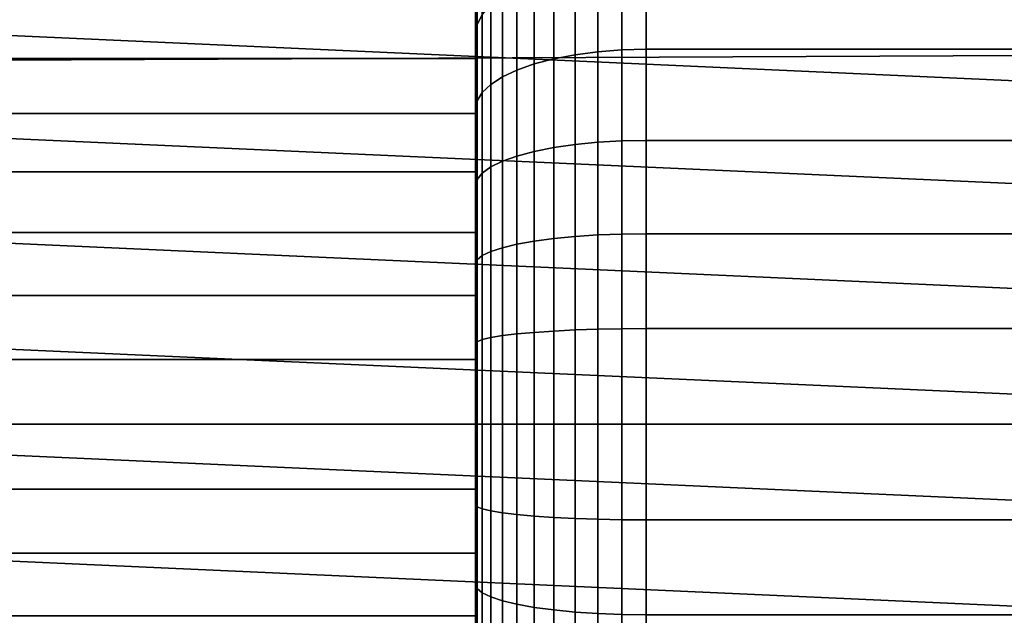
# Model space of a CAD drawing. Header units: metres. Extents: x -22 to 239, y -22 to 22.
# Tile 109 of 256: x 93.38 to 95.68, y -0.45 to 0.95. Entities that reach past the tile are written whole.
import ezdxf

# ---------------------------------------------------------------- set-up
doc = ezdxf.new("R2010")
doc.units = ezdxf.units.M
doc.layers.add('solid_10_151_033_XXX', color=7, linetype='CONTINUOUS')

msp = doc.modelspace()

# ---------------------------------------------------------------- linework, layer by layer
at = {"layer": 'solid_10_151_033_XXX'}
for points in [[(103.190552, 1.791428, 184.952713), (21.473505, 1.06703, 155.279297), (21.493393, 0.532946, 155.314987), (103.164757, 0.897125, 185.02359)], [(97.18502, 0.738484, 150.30394), (91.880898, 0.977465, 148.388336), (91.962189, 1.209842, 148.436478), (97.111893, 0.977465, 150.292267)], [(94.46125, 1.134664, 247.100891), (94.46125, 0.959861, 247.006821), (94.449173, 0.935634, 247.057129), (94.449173, 1.106025, 247.148819)], [(94.46125, 0.959861, 250.993179), (94.46125, 1.134664, 250.899109), (94.449173, 1.106025, 250.851181), (94.449173, 0.935634, 250.942871)], [(94.449173, 1.106025, 247.148819), (94.449173, 0.935634, 247.057129), (94.445175, 1.020416, 247.164581)], [(94.449173, 0.935634, 250.942871), (94.449173, 1.106025, 250.851181), (94.445175, 1.020423, 250.835419), (94.445175, 0.934568, 250.880585)], [(94.788246, 1.082943, 251.248749), (94.788246, 0.877006, 251.336777), (94.845177, 0.878437, 251.340591), (94.845177, 1.08471, 251.252426)], [(94.788246, 0.877006, 246.663223), (94.788246, 1.082943, 246.751251), (94.845177, 1.08471, 246.747574), (94.845177, 0.878437, 246.659409)], [(117.945175, 0.878437, 251.340591), (117.945175, 1.084709, 251.252426), (94.845177, 1.08471, 251.252426), (94.845177, 0.878437, 251.340591)], [(117.945175, 1.084709, 246.747574), (117.945175, 0.878437, 246.659409), (94.845177, 0.878437, 246.659409), (94.845177, 1.08471, 246.747574)], [(94.678902, 1.069005, 246.780182), (94.678902, 0.865719, 246.693298), (94.628777, 0.856093, 246.718948), (94.628777, 1.057118, 246.804871)], [(94.678902, 0.865719, 251.306702), (94.678902, 1.069005, 251.219818), (94.628777, 1.057118, 251.195129), (94.628777, 0.856093, 251.281052)], [(94.73243, 1.077672, 246.762192), (94.73243, 0.872738, 246.674591), (94.678902, 0.865719, 246.693298), (94.678902, 1.069005, 246.780182)], [(94.73243, 0.872738, 251.325409), (94.73243, 1.077672, 251.237808), (94.678902, 1.069005, 251.219818), (94.678902, 0.865719, 251.306702)], [(94.788246, 1.082943, 246.751251), (94.788246, 0.877006, 246.663223), (94.73243, 0.872738, 246.674591), (94.73243, 1.077672, 246.762192)], [(94.788246, 0.877006, 251.336777), (94.788246, 1.082943, 251.248749), (94.73243, 1.077672, 251.237808), (94.73243, 0.872738, 251.325409)], [(94.583061, 1.042254, 246.835739), (94.583061, 0.844055, 246.751022), (94.542686, 0.829852, 246.788864), (94.542686, 1.024716, 246.872162)], [(94.583061, 0.844055, 251.248978), (94.583061, 1.042254, 251.164261), (94.542686, 1.024716, 251.127838), (94.542686, 0.829852, 251.211136)], [(94.628777, 1.057118, 246.804871), (94.628777, 0.856093, 246.718948), (94.583061, 0.844055, 246.751022), (94.583061, 1.042254, 246.835739)], [(94.628777, 0.856093, 251.281052), (94.628777, 1.057118, 251.195129), (94.583061, 1.042254, 251.164261), (94.583061, 0.844055, 251.248978)], [(94.445175, 1.020423, 250.835419), (94.445175, 0.977057, 250.138138), (94.445175, 0.856895, 250.231155), (94.445175, 0.934568, 250.880585)], [(94.445175, 1.020416, 247.164581), (94.445175, 0.93456, 247.119415), (94.445175, 0.856895, 247.768845), (94.445175, 0.977057, 247.861862)], [(94.449173, 0.935634, 247.057129), (94.445175, 0.93456, 247.119415), (94.445175, 1.020416, 247.164581)], [(94.542686, 1.024716, 246.872162), (94.542686, 0.829852, 246.788864), (94.508492, 0.813773, 246.831711), (94.508492, 1.004861, 246.913391)], [(94.542686, 0.829852, 251.211136), (94.542686, 1.024716, 251.127838), (94.508492, 1.004861, 251.086609), (94.508492, 0.813773, 251.168289)], [(94.508492, 1.004861, 246.913391), (94.508492, 0.813773, 246.831711), (94.481155, 0.796146, 246.878677), (94.481155, 0.983095, 246.958588)], [(94.508492, 0.813773, 251.168289), (94.508492, 1.004861, 251.086609), (94.481155, 0.983095, 251.041412), (94.481155, 0.796146, 251.121323)], [(20.482092, 0.856679, 247.768707), (20.476709, 0.976937, 247.861755), (94.445175, 0.977057, 247.861862), (94.445175, 0.856895, 247.768845)], [(20.482092, 0.856671, 250.231308), (94.445175, 0.856895, 250.231155), (94.445175, 0.977057, 250.138138), (20.476709, 0.976929, 250.138245)], [(97.237495, 0.495008, 150.312103), (91.817368, 0.738483, 148.350281), (91.880898, 0.977465, 148.388336), (97.18502, 0.738484, 150.30394)], [(94.481155, 0.983095, 246.958588), (94.481155, 0.796146, 246.878677), (94.46125, 0.777331, 246.928818), (94.46125, 0.959861, 247.006821)], [(94.481155, 0.796146, 251.121323), (94.481155, 0.983095, 251.041412), (94.46125, 0.959861, 250.993179), (94.46125, 0.777331, 251.071182)], [(94.46125, 0.959861, 247.006821), (94.46125, 0.777331, 246.928818), (94.449173, 0.757711, 246.981094), (94.449173, 0.935634, 247.057129)], [(94.46125, 0.777331, 251.071182), (94.46125, 0.959861, 250.993179), (94.449173, 0.935634, 250.942871), (94.449173, 0.757711, 251.018906)], [(94.449173, 0.935634, 247.057129), (94.445175, 0.846694, 247.078247), (94.445175, 0.93456, 247.119415)], [(94.449173, 0.935634, 247.057129), (94.449173, 0.757711, 246.981094), (94.445175, 0.846694, 247.078247)], [(94.449173, 0.935634, 250.942871), (94.445175, 0.934568, 250.880585), (94.445175, 0.846703, 250.921738)], [(94.449173, 0.757711, 251.018906), (94.449173, 0.935634, 250.942871), (94.445175, 0.846703, 250.921738), (94.445175, 0.756948, 250.958832)], [(94.445175, 0.934568, 250.880585), (94.445175, 0.856895, 250.231155), (94.445175, 0.727961, 250.311508), (94.445175, 0.846703, 250.921738)], [(94.445175, 0.93456, 247.119415), (94.445175, 0.846694, 247.078247), (94.445175, 0.856895, 247.768845)], [(103.156143, 0, 185.047256), (103.164757, 0.897125, 185.02359), (21.493393, 0.532946, 155.314987), (21.5, 0, 155.326843)], [(94.788246, 0.877006, 246.663223), (94.788246, 0.664009, 246.594025), (94.73243, 0.660777, 246.605728), (94.73243, 0.872738, 246.674591)], [(94.788246, 0.664009, 251.405975), (94.788246, 0.877006, 251.336777), (94.73243, 0.872738, 251.325409), (94.73243, 0.660777, 251.394272)], [(94.788246, 0.877006, 251.336777), (94.788246, 0.664009, 251.405975), (94.845177, 0.665092, 251.409912), (94.845177, 0.878437, 251.340591)], [(94.788246, 0.664009, 246.594025), (94.788246, 0.877006, 246.663223), (94.845177, 0.878437, 246.659409), (94.845177, 0.665092, 246.590088)], [(117.945175, 0.665092, 251.409912), (117.945175, 0.878437, 251.340591), (94.845177, 0.878437, 251.340591), (94.845177, 0.665092, 251.409912)], [(117.945175, 0.878437, 246.659409), (117.945175, 0.665092, 246.590088), (94.845177, 0.665092, 246.590088), (94.845177, 0.878437, 246.659409)], [(20.487083, 0.727609, 247.688293), (20.482092, 0.856679, 247.768707), (94.445175, 0.856895, 247.768845), (94.445175, 0.727961, 247.688492)], [(20.487083, 0.7276, 250.311722), (94.445175, 0.727961, 250.311508), (94.445175, 0.856895, 250.231155), (20.482092, 0.856671, 250.231308)], [(94.445175, 0.846694, 247.078247), (94.445175, 0.756938, 247.041168), (94.445175, 0.727961, 247.688492), (94.445175, 0.856895, 247.768845)], [(94.628777, 0.856093, 246.718948), (94.628777, 0.648174, 246.651398), (94.583061, 0.63906, 246.684418), (94.583061, 0.844055, 246.751022)], [(94.628777, 0.648175, 251.348602), (94.628777, 0.856093, 251.281052), (94.583061, 0.844055, 251.248978), (94.583061, 0.63906, 251.315582)], [(94.678902, 0.865719, 246.693298), (94.678902, 0.655463, 246.624985), (94.628777, 0.648174, 246.651398), (94.628777, 0.856093, 246.718948)], [(94.678902, 0.655463, 251.375015), (94.678902, 0.865719, 251.306702), (94.628777, 0.856093, 251.281052), (94.628777, 0.648175, 251.348602)], [(94.73243, 0.872738, 246.674591), (94.73243, 0.660777, 246.605728), (94.678902, 0.655463, 246.624985), (94.678902, 0.865719, 246.693298)], [(94.73243, 0.660777, 251.394272), (94.73243, 0.872738, 251.325409), (94.678902, 0.865719, 251.306702), (94.678902, 0.655463, 251.375015)], [(94.445175, 0.756948, 250.958832), (94.445175, 0.846703, 250.921738), (94.445175, 0.727961, 250.311508)], [(94.449173, 0.757711, 246.981094), (94.445175, 0.756938, 247.041168), (94.445175, 0.846694, 247.078247)], [(94.583061, 0.844055, 246.751022), (94.583061, 0.63906, 246.684418), (94.542686, 0.628307, 246.723389), (94.542686, 0.829852, 246.788864)], [(94.583061, 0.63906, 251.315582), (94.583061, 0.844055, 251.248978), (94.542686, 0.829852, 251.211136), (94.542686, 0.628307, 251.276611)], [(94.508492, 0.813773, 246.831711), (94.508492, 0.616133, 246.767487), (94.481155, 0.602787, 246.815857), (94.481155, 0.796146, 246.878677)], [(94.508492, 0.616133, 251.232513), (94.508492, 0.813773, 251.168289), (94.481155, 0.796146, 251.121323), (94.481155, 0.602787, 251.184143)], [(94.542686, 0.829852, 246.788864), (94.542686, 0.628307, 246.723389), (94.508492, 0.616133, 246.767487), (94.508492, 0.813773, 246.831711)], [(94.542686, 0.628307, 251.276611), (94.542686, 0.829852, 251.211136), (94.508492, 0.813773, 251.168289), (94.508492, 0.616133, 251.232513)], [(94.481155, 0.796146, 246.878677), (94.481155, 0.602787, 246.815857), (94.46125, 0.588541, 246.867462), (94.46125, 0.777331, 246.928818)], [(94.481155, 0.602787, 251.184143), (94.481155, 0.796146, 251.121323), (94.46125, 0.777331, 251.071182), (94.46125, 0.588541, 251.132538)], [(94.46125, 0.777331, 246.928818), (94.46125, 0.588541, 246.867462), (94.449173, 0.573686, 246.921295), (94.449173, 0.757711, 246.981094)], [(94.46125, 0.588541, 251.132538), (94.46125, 0.777331, 251.071182), (94.449173, 0.757711, 251.018906), (94.449173, 0.573686, 251.078705)], [(97.269127, 0.248118, 150.31694), (91.771919, 0.495008, 148.3228), (91.817368, 0.738483, 148.350281), (97.237495, 0.495008, 150.312103)], [(94.449173, 0.757711, 246.981094), (94.445175, 0.665531, 247.008255), (94.445175, 0.756938, 247.041168)], [(94.449173, 0.757711, 246.981094), (94.449173, 0.573686, 246.921295), (94.445175, 0.665531, 247.008255)], [(94.449173, 0.757711, 251.018906), (94.445175, 0.756948, 250.958832), (94.445175, 0.665542, 250.991745)], [(94.449173, 0.573686, 251.078705), (94.449173, 0.757711, 251.018906), (94.445175, 0.665542, 250.991745), (94.445175, 0.572688, 251.020401)], [(94.445175, 0.756948, 250.958832), (94.445175, 0.727961, 250.311508), (94.445175, 0.59153, 250.378433), (94.445175, 0.665542, 250.991745)], [(94.445175, 0.756938, 247.041168), (94.445175, 0.665531, 247.008255), (94.445175, 0.59153, 247.621567), (94.445175, 0.727961, 247.688492)], [(20.491476, 0.591096, 247.621384), (20.487083, 0.727609, 247.688293), (94.445175, 0.727961, 247.688492), (94.445175, 0.59153, 247.621567)], [(20.491476, 0.59109, 250.378632), (94.445175, 0.59153, 250.378433), (94.445175, 0.727961, 250.311508), (20.487083, 0.7276, 250.311722)], [(94.445175, 0.665542, 250.991745), (94.445175, 0.59153, 250.378433), (94.445175, 0.449039, 250.431213), (94.445175, 0.572688, 251.020401)], [(94.445175, 0.665531, 247.008255), (94.445175, 0.572675, 246.979599), (94.445175, 0.59153, 247.621567)], [(94.449173, 0.573686, 246.921295), (94.445175, 0.572675, 246.979599), (94.445175, 0.665531, 247.008255)], [(94.628777, 0.435038, 251.397247), (94.628777, 0.648175, 251.348602), (94.583061, 0.63906, 251.315582), (94.583061, 0.42892, 251.363541)], [(94.628777, 0.648174, 246.651398), (94.628777, 0.435038, 246.602753), (94.583061, 0.42892, 246.636459), (94.583061, 0.63906, 246.684418)], [(94.678902, 0.655463, 246.624985), (94.678902, 0.439929, 246.57579), (94.628777, 0.435038, 246.602753), (94.628777, 0.648174, 246.651398)], [(94.678902, 0.439929, 251.42421), (94.678902, 0.655463, 251.375015), (94.628777, 0.648175, 251.348602), (94.628777, 0.435038, 251.397247)], [(94.73243, 0.660777, 246.605728), (94.73243, 0.443496, 246.556137), (94.678902, 0.439929, 246.57579), (94.678902, 0.655463, 246.624985)], [(94.73243, 0.443496, 251.443863), (94.73243, 0.660777, 251.394272), (94.678902, 0.655463, 251.375015), (94.678902, 0.439929, 251.42421)], [(94.788246, 0.664009, 246.594025), (94.788246, 0.445665, 246.544189), (94.73243, 0.443496, 246.556137), (94.73243, 0.660777, 246.605728)], [(94.788246, 0.445665, 251.455811), (94.788246, 0.664009, 251.405975), (94.73243, 0.660777, 251.394272), (94.73243, 0.443496, 251.443863)], [(94.788246, 0.664009, 251.405975), (94.788246, 0.445665, 251.455811), (94.845177, 0.446392, 251.459824), (94.845177, 0.665092, 251.409912)], [(94.788246, 0.445665, 246.544189), (94.788246, 0.664009, 246.594025), (94.845177, 0.665092, 246.590088), (94.845177, 0.446392, 246.540176)], [(117.945175, 0.446392, 251.459824), (117.945175, 0.665092, 251.409912), (94.845177, 0.665092, 251.409912), (94.845177, 0.446392, 251.459824)], [(117.945175, 0.665092, 246.590088), (117.945175, 0.446392, 246.540176), (94.845177, 0.446392, 246.540176), (94.845177, 0.665092, 246.590088)], [(94.542686, 0.628307, 246.723389), (94.542686, 0.421703, 246.676224), (94.508492, 0.413532, 246.721252), (94.508492, 0.616133, 246.767487)], [(94.542686, 0.421703, 251.323776), (94.542686, 0.628307, 251.276611), (94.508492, 0.616133, 251.232513), (94.508492, 0.413532, 251.278748)], [(94.583061, 0.63906, 246.684418), (94.583061, 0.42892, 246.636459), (94.542686, 0.421703, 246.676224), (94.542686, 0.628307, 246.723389)], [(94.583061, 0.42892, 251.363541), (94.583061, 0.63906, 251.315582), (94.542686, 0.628307, 251.276611), (94.542686, 0.421703, 251.323776)], [(94.481155, 0.602787, 246.815857), (94.481155, 0.404575, 246.770615), (94.46125, 0.395013, 246.823303), (94.46125, 0.588541, 246.867462)], [(94.481155, 0.404575, 251.229385), (94.481155, 0.602787, 251.184143), (94.46125, 0.588541, 251.132538), (94.46125, 0.395013, 251.176697)], [(94.508492, 0.616133, 246.767487), (94.508492, 0.413532, 246.721252), (94.481155, 0.404575, 246.770615), (94.481155, 0.602787, 246.815857)], [(94.508492, 0.413532, 251.278748), (94.508492, 0.616133, 251.232513), (94.481155, 0.602787, 251.184143), (94.481155, 0.404575, 251.229385)], [(20.495089, 0.448686, 247.56868), (20.491476, 0.591096, 247.621384), (94.445175, 0.59153, 247.621567), (94.445175, 0.449039, 247.568787)], [(20.495089, 0.448674, 250.43132), (94.445175, 0.449039, 250.431213), (94.445175, 0.59153, 250.378433), (20.491476, 0.59109, 250.378632)], [(94.445175, 0.572675, 246.979599), (94.445175, 0.478591, 246.955261), (94.445175, 0.449039, 247.568787), (94.445175, 0.59153, 247.621567)], [(94.46125, 0.588541, 246.867462), (94.46125, 0.395013, 246.823303), (94.449173, 0.385043, 246.878235), (94.449173, 0.573686, 246.921295)], [(94.46125, 0.395013, 251.176697), (94.46125, 0.588541, 251.132538), (94.449173, 0.573686, 251.078705), (94.449173, 0.385043, 251.121765)], [(94.449173, 0.573686, 246.921295), (94.445175, 0.478591, 246.955261), (94.445175, 0.572675, 246.979599)], [(94.449173, 0.573686, 246.921295), (94.449173, 0.385043, 246.878235), (94.445175, 0.478591, 246.955261)], [(94.449173, 0.573686, 251.078705), (94.445175, 0.572688, 251.020401), (94.445175, 0.478604, 251.044739)], [(94.449173, 0.385043, 251.121765), (94.449173, 0.573686, 251.078705), (94.445175, 0.478604, 251.044739), (94.445175, 0.383654, 251.064651)], [(94.445175, 0.478604, 251.044739), (94.445175, 0.572688, 251.020401), (94.445175, 0.449039, 250.431213)], [(91.771919, 0.495008, 148.3228), (97.269127, 0.248118, 150.31694), (97.279671, 0, 150.318542), (91.744583, 0.248118, 148.306168)], [(94.445175, 0.478604, 251.044739), (94.445175, 0.449039, 250.431213), (94.445175, 0.301956, 250.469299), (94.445175, 0.383654, 251.064651)], [(94.445175, 0.478591, 246.955261), (94.445175, 0.38364, 246.935349), (94.445175, 0.301956, 247.530701), (94.445175, 0.449039, 247.568787)], [(94.449173, 0.385043, 246.878235), (94.445175, 0.38364, 246.935349), (94.445175, 0.478591, 246.955261)], [(20.497782, 0.301625, 247.53064), (20.495089, 0.448686, 247.56868), (94.445175, 0.449039, 247.568787), (94.445175, 0.301956, 247.530701)], [(20.497782, 0.301617, 250.46936), (94.445175, 0.301956, 250.469299), (94.445175, 0.449039, 250.431213), (20.495089, 0.448674, 250.43132)], [(94.678902, 0.439929, 246.57579), (94.678902, 0.220854, 246.546112), (94.628777, 0.218398, 246.573395), (94.628777, 0.435038, 246.602753)], [(94.678902, 0.220854, 251.453888), (94.678902, 0.439929, 251.42421), (94.628777, 0.435038, 251.397247), (94.628777, 0.218398, 251.426605)], [(94.73243, 0.443496, 246.556137), (94.73243, 0.222644, 246.526215), (94.678902, 0.220854, 246.546112), (94.678902, 0.439929, 246.57579)], [(94.73243, 0.222644, 251.473785), (94.73243, 0.443496, 251.443863), (94.678902, 0.439929, 251.42421), (94.678902, 0.220854, 251.453888)], [(94.788246, 0.445665, 246.544189), (94.788246, 0.223733, 246.514114), (94.73243, 0.222644, 246.526215), (94.73243, 0.443496, 246.556137)], [(94.788246, 0.223733, 251.485886), (94.788246, 0.445665, 251.455811), (94.73243, 0.443496, 251.443863), (94.73243, 0.222644, 251.473785)], [(94.788246, 0.445665, 251.455811), (94.788246, 0.223733, 251.485886), (94.845177, 0.224098, 251.489929), (94.845177, 0.446392, 251.459824)], [(94.788246, 0.223733, 246.514114), (94.788246, 0.445665, 246.544189), (94.845177, 0.446392, 246.540176), (94.845177, 0.224098, 246.510071)], [(117.945175, 0.224098, 251.489929), (117.945175, 0.446392, 251.459824), (94.845177, 0.446392, 251.459824), (94.845177, 0.224098, 251.489929)], [(117.945175, 0.446392, 246.540176), (117.945175, 0.224098, 246.510071), (94.845177, 0.224098, 246.510071), (94.845177, 0.446392, 246.540176)], [(94.542686, 0.421703, 246.676224), (94.542686, 0.211704, 246.647781), (94.508492, 0.207602, 246.693359), (94.508492, 0.413532, 246.721252)], [(94.542686, 0.211704, 251.352219), (94.542686, 0.421703, 251.323776), (94.508492, 0.413532, 251.278748), (94.508492, 0.207602, 251.306641)], [(94.583061, 0.42892, 246.636459), (94.583061, 0.215327, 246.607513), (94.542686, 0.211704, 246.647781), (94.542686, 0.421703, 246.676224)], [(94.583061, 0.215327, 251.392487), (94.583061, 0.42892, 251.363541), (94.542686, 0.421703, 251.323776), (94.542686, 0.211704, 251.352219)], [(94.628777, 0.435038, 246.602753), (94.628777, 0.218398, 246.573395), (94.583061, 0.215327, 246.607513), (94.583061, 0.42892, 246.636459)], [(94.628777, 0.218398, 251.426605), (94.628777, 0.435038, 251.397247), (94.583061, 0.42892, 251.363541), (94.583061, 0.215327, 251.392487)], [(94.46125, 0.395013, 246.823303), (94.46125, 0.198305, 246.796646), (94.449173, 0.1933, 246.852264), (94.449173, 0.385043, 246.878235)], [(94.46125, 0.198305, 251.203354), (94.46125, 0.395013, 251.176697), (94.449173, 0.385043, 251.121765), (94.449173, 0.1933, 251.147736)], [(94.481155, 0.404575, 246.770615), (94.481155, 0.203105, 246.743317), (94.46125, 0.198305, 246.796646), (94.46125, 0.395013, 246.823303)], [(94.481155, 0.203105, 251.256683), (94.481155, 0.404575, 251.229385), (94.46125, 0.395013, 251.176697), (94.46125, 0.198305, 251.203354)], [(94.508492, 0.413532, 246.721252), (94.508492, 0.207602, 246.693359), (94.481155, 0.203105, 246.743317), (94.481155, 0.404575, 246.770615)], [(94.508492, 0.207602, 251.306641), (94.508492, 0.413532, 251.278748), (94.481155, 0.404575, 251.229385), (94.481155, 0.203105, 251.256683)], [(94.449173, 0.385043, 246.878235), (94.445175, 0.288022, 246.919846), (94.445175, 0.38364, 246.935349)], [(94.449173, 0.385043, 246.878235), (94.449173, 0.1933, 246.852264), (94.445175, 0.288022, 246.919846)], [(94.449173, 0.385043, 251.121765), (94.445175, 0.383654, 251.064651), (94.445175, 0.288035, 251.080154)], [(94.449173, 0.1933, 251.147736), (94.449173, 0.385043, 251.121765), (94.445175, 0.288035, 251.080154), (94.445175, 0.192019, 251.091202)], [(94.445175, 0.383654, 251.064651), (94.445175, 0.301956, 250.469299), (94.445175, 0.151745, 250.49231), (94.445175, 0.288035, 251.080154)], [(94.445175, 0.38364, 246.935349), (94.445175, 0.288022, 246.919846), (94.445175, 0.301956, 247.530701)], [(20.499439, 0.151546, 247.507675), (20.497782, 0.301625, 247.53064), (94.445175, 0.301956, 247.530701), (94.445175, 0.151745, 247.50769)], [(20.499439, 0.151539, 250.492325), (94.445175, 0.151745, 250.49231), (94.445175, 0.301956, 250.469299), (20.497782, 0.301617, 250.46936)], [(94.445175, 0.288022, 246.919846), (94.445175, 0.192009, 246.908798), (94.445175, 0.151745, 247.50769), (94.445175, 0.301956, 247.530701)], [(94.445175, 0.192019, 251.091202), (94.445175, 0.288035, 251.080154), (94.445175, 0.151745, 250.49231)], [(94.449173, 0.1933, 246.852264), (94.445175, 0.192009, 246.908798), (94.445175, 0.288022, 246.919846)], [(91.744583, 0.248118, 148.306168), (97.279671, 0, 150.318542), (97.269127, -0.248118, 150.31694), (91.735481, 0, 148.300613)], [(94.481155, 0.203105, 251.256683), (94.481155, 0, 251.265808), (94.508492, 0, 251.315964), (94.508492, 0.207602, 251.306641)], [(94.508492, 0.207602, 246.693359), (94.508492, 0, 246.684036), (94.481155, 0, 246.734192), (94.481155, 0.203105, 246.743317)], [(94.508492, 0.207602, 251.306641), (94.508492, 0, 251.315964), (94.542686, 0, 251.361725), (94.542686, 0.211704, 251.352219)], [(94.542686, 0.211704, 246.647781), (94.542686, 0, 246.638275), (94.508492, 0, 246.684036), (94.508492, 0.207602, 246.693359)], [(94.542686, 0.211704, 251.352219), (94.542686, 0, 251.361725), (94.583061, 0, 251.402145), (94.583061, 0.215327, 251.392487)], [(94.583061, 0.215327, 246.607513), (94.583061, 0, 246.597855), (94.542686, 0, 246.638275), (94.542686, 0.211704, 246.647781)], [(94.583061, 0.215327, 251.392487), (94.583061, 0, 251.402145), (94.628777, 0, 251.436401), (94.628777, 0.218398, 251.426605)], [(94.628777, 0.218398, 246.573395), (94.628777, 0, 246.563599), (94.583061, 0, 246.597855), (94.583061, 0.215327, 246.607513)], [(94.628777, 0.218398, 251.426605), (94.628777, 0, 251.436401), (94.678902, 0, 251.463806), (94.678902, 0.220854, 251.453888)], [(94.678902, 0.220854, 246.546112), (94.678902, 0, 246.536194), (94.628777, 0, 246.563599), (94.628777, 0.218398, 246.573395)], [(94.678902, 0.220854, 251.453888), (94.678902, 0, 251.463806), (94.73243, 0, 251.48378), (94.73243, 0.222644, 251.473785)], [(94.73243, 0.222644, 246.526215), (94.73243, 0, 246.51622), (94.678902, 0, 246.536194), (94.678902, 0.220854, 246.546112)], [(94.73243, 0.222644, 251.473785), (94.73243, 0, 251.48378), (94.788246, 0, 251.495926), (94.788246, 0.223733, 251.485886)], [(94.788246, 0.223733, 246.514114), (94.788246, 0, 246.504074), (94.73243, 0, 246.51622), (94.73243, 0.222644, 246.526215)], [(94.788246, 0.223733, 251.485886), (94.788246, 0, 251.495926), (94.845177, 0, 251.5), (94.845177, 0.224098, 251.489929)], [(94.788246, 0, 246.504074), (94.788246, 0.223733, 246.514114), (94.845177, 0.224098, 246.510071), (94.845177, 0, 246.5)], [(94.845177, 0.224098, 251.489929), (94.845177, 0, 251.5), (117.945175, 0, 251.5), (117.945175, 0.224098, 251.489929)], [(117.945175, 0.224098, 246.510071), (117.945175, 0, 246.5), (94.845177, 0, 246.5), (94.845177, 0.224098, 246.510071)], [(94.449173, 0, 251.156418), (94.449173, 0.1933, 251.147736), (94.445175, 0.095986, 251.097809), (94.445175, 0, 251.100006)], [(94.449173, 0.1933, 246.852264), (94.445175, 0.095979, 246.902191), (94.445175, 0.192009, 246.908798)], [(94.449173, 0.1933, 246.852264), (94.449173, 0, 246.843582), (94.445175, 0.095979, 246.902191)], [(94.449173, 0.1933, 251.147736), (94.445175, 0.192019, 251.091202), (94.445175, 0.095986, 251.097809)], [(94.445175, 0.192019, 251.091202), (94.445175, 0.151745, 250.49231), (94.445175, 0, 250.5), (94.445175, 0.095986, 251.097809)], [(94.445175, 0.192009, 246.908798), (94.445175, 0.095979, 246.902191), (94.445175, 0.151745, 247.50769)], [(94.449173, 0.1933, 251.147736), (94.449173, 0, 251.156418), (94.46125, 0, 251.21225), (94.46125, 0.198305, 251.203354)], [(94.46125, 0.198305, 246.796646), (94.46125, 0, 246.78775), (94.449173, 0, 246.843582), (94.449173, 0.1933, 246.852264)], [(94.46125, 0.198305, 251.203354), (94.46125, 0, 251.21225), (94.481155, 0, 251.265808), (94.481155, 0.203105, 251.256683)], [(94.481155, 0.203105, 246.743317), (94.481155, 0, 246.734192), (94.46125, 0, 246.78775), (94.46125, 0.198305, 246.796646)], [(20.499439, 0.151539, 250.492325), (20.5, 0, 250.5), (94.445175, 0, 250.5), (94.445175, 0.151745, 250.49231)], [(94.445175, 0.151745, 247.50769), (94.445175, 0, 247.5), (20.5, 0, 247.5), (20.499439, 0.151546, 247.507675)], [(94.445175, 0.095979, 246.902191), (94.445175, 0, 246.899994), (94.445175, 0, 247.5), (94.445175, 0.151745, 247.50769)], [(94.445175, 0.095986, 251.097809), (94.445175, 0, 250.5), (94.445175, 0, 251.100006)], [(94.449173, 0, 246.843582), (94.445175, 0, 246.899994), (94.445175, 0.095979, 246.902191)], [(20.499439, -0.151539, 247.507675), (20.5, 0, 247.5), (94.445175, 0, 247.5), (94.445175, -0.151745, 247.50769)], [(103.164757, -0.897125, 185.02359), (103.156143, 0, 185.047256), (21.5, 0, 155.326843), (21.493393, -0.532945, 155.314987)], [(94.445175, -0.095979, 251.097809), (94.445175, 0, 251.100006), (94.445175, 0, 250.5), (94.445175, -0.151745, 250.49231)], [(94.445175, -0.192019, 246.908798), (94.445175, -0.151745, 247.50769), (94.445175, 0, 247.5), (94.445175, -0.095986, 246.902191)], [(94.445175, 0, 246.899994), (94.445175, -0.095986, 246.902191), (94.445175, 0, 247.5)], [(94.449173, 0, 251.156418), (94.445175, 0, 251.100006), (94.445175, -0.095979, 251.097809)], [(94.449173, -0.1933, 251.147736), (94.449173, 0, 251.156418), (94.445175, -0.095979, 251.097809)], [(94.449173, 0, 246.843582), (94.449173, -0.1933, 246.852264), (94.445175, -0.095986, 246.902191), (94.445175, 0, 246.899994)], [(94.46125, -0.198305, 251.203354), (94.46125, 0, 251.21225), (94.449173, 0, 251.156418), (94.449173, -0.1933, 251.147736)], [(94.481155, -0.203105, 251.256683), (94.481155, 0, 251.265808), (94.46125, 0, 251.21225), (94.46125, -0.198305, 251.203354)], [(94.508492, -0.207602, 251.306641), (94.508492, 0, 251.315964), (94.481155, 0, 251.265808), (94.481155, -0.203105, 251.256683)], [(94.542686, -0.211704, 251.352219), (94.542686, 0, 251.361725), (94.508492, 0, 251.315964), (94.508492, -0.207602, 251.306641)], [(94.583061, -0.215327, 251.392487), (94.583061, 0, 251.402145), (94.542686, 0, 251.361725), (94.542686, -0.211704, 251.352219)], [(94.628777, -0.218398, 251.426605), (94.628777, 0, 251.436401), (94.583061, 0, 251.402145), (94.583061, -0.215327, 251.392487)], [(94.678902, -0.220854, 251.453888), (94.678902, 0, 251.463806), (94.628777, 0, 251.436401), (94.628777, -0.218398, 251.426605)], [(94.73243, -0.222644, 251.473785), (94.73243, 0, 251.48378), (94.678902, 0, 251.463806), (94.678902, -0.220854, 251.453888)], [(94.788246, -0.223733, 251.485886), (94.788246, 0, 251.495926), (94.73243, 0, 251.48378), (94.73243, -0.222644, 251.473785)], [(94.788246, 0, 251.495926), (94.788246, -0.223733, 251.485886), (94.845177, -0.224098, 251.489929), (94.845177, 0, 251.5)], [(94.788246, -0.223733, 246.514114), (94.788246, 0, 246.504074), (94.845177, 0, 246.5), (94.845177, -0.224098, 246.510071)], [(117.945175, -0.224098, 251.489929), (117.945175, 0, 251.5), (94.845177, 0, 251.5), (94.845177, -0.224098, 251.489929)], [(94.845177, -0.224098, 246.510071), (94.845177, 0, 246.5), (117.945175, 0, 246.5), (117.945175, -0.224098, 246.510071)], [(20.5, 0, 250.5), (20.499439, -0.151539, 250.492325), (94.445175, -0.151745, 250.49231), (94.445175, 0, 250.5)], [(91.735481, 0, 148.300613), (97.269127, -0.248118, 150.31694), (97.237495, -0.495008, 150.312103), (91.744583, -0.248118, 148.306168)], [(94.46125, 0, 246.78775), (94.46125, -0.198305, 246.796646), (94.449173, -0.1933, 246.852264), (94.449173, 0, 246.843582)], [(94.481155, 0, 246.734192), (94.481155, -0.203105, 246.743317), (94.46125, -0.198305, 246.796646), (94.46125, 0, 246.78775)], [(94.508492, 0, 246.684036), (94.508492, -0.207602, 246.693359), (94.481155, -0.203105, 246.743317), (94.481155, 0, 246.734192)], [(94.542686, 0, 246.638275), (94.542686, -0.211704, 246.647781), (94.508492, -0.207602, 246.693359), (94.508492, 0, 246.684036)], [(94.583061, 0, 246.597855), (94.583061, -0.215327, 246.607513), (94.542686, -0.211704, 246.647781), (94.542686, 0, 246.638275)], [(94.628777, 0, 246.563599), (94.628777, -0.218398, 246.573395), (94.583061, -0.215327, 246.607513), (94.583061, 0, 246.597855)], [(94.678902, 0, 246.536194), (94.678902, -0.220854, 246.546112), (94.628777, -0.218398, 246.573395), (94.628777, 0, 246.563599)], [(94.73243, 0, 246.51622), (94.73243, -0.222644, 246.526215), (94.678902, -0.220854, 246.546112), (94.678902, 0, 246.536194)], [(94.788246, 0, 246.504074), (94.788246, -0.223733, 246.514114), (94.73243, -0.222644, 246.526215), (94.73243, 0, 246.51622)], [(94.445175, -0.192009, 251.091202), (94.445175, -0.095979, 251.097809), (94.445175, -0.151745, 250.49231)], [(94.449173, -0.1933, 251.147736), (94.445175, -0.095979, 251.097809), (94.445175, -0.192009, 251.091202)], [(94.449173, -0.1933, 246.852264), (94.445175, -0.192019, 246.908798), (94.445175, -0.095986, 246.902191)], [(20.499439, -0.151539, 250.492325), (20.497782, -0.301614, 250.46936), (94.445175, -0.301956, 250.469299), (94.445175, -0.151745, 250.49231)], [(20.499439, -0.151539, 247.507675), (94.445175, -0.151745, 247.50769), (94.445175, -0.301956, 247.530701), (20.497782, -0.301619, 247.53064)], [(94.445175, -0.288022, 251.080154), (94.445175, -0.192009, 251.091202), (94.445175, -0.151745, 250.49231), (94.445175, -0.301956, 250.469299)], [(94.445175, -0.383654, 246.935349), (94.445175, -0.301956, 247.530701), (94.445175, -0.151745, 247.50769), (94.445175, -0.288035, 246.919846)], [(94.445175, -0.192019, 246.908798), (94.445175, -0.288035, 246.919846), (94.445175, -0.151745, 247.50769)], [(94.449173, -0.1933, 251.147736), (94.445175, -0.192009, 251.091202), (94.445175, -0.288022, 251.080154)], [(94.449173, -0.1933, 246.852264), (94.449173, -0.385043, 246.878235), (94.445175, -0.288035, 246.919846), (94.445175, -0.192019, 246.908798)], [(94.449173, -0.385043, 251.121765), (94.449173, -0.1933, 251.147736), (94.445175, -0.288022, 251.080154)], [(94.46125, -0.395013, 251.176697), (94.46125, -0.198305, 251.203354), (94.449173, -0.1933, 251.147736), (94.449173, -0.385043, 251.121765)], [(94.46125, -0.198305, 246.796646), (94.46125, -0.395013, 246.823303), (94.449173, -0.385043, 246.878235), (94.449173, -0.1933, 246.852264)], [(94.481155, -0.404575, 251.229385), (94.481155, -0.203105, 251.256683), (94.46125, -0.198305, 251.203354), (94.46125, -0.395013, 251.176697)], [(94.481155, -0.203105, 246.743317), (94.481155, -0.404575, 246.770615), (94.46125, -0.395013, 246.823303), (94.46125, -0.198305, 246.796646)], [(94.508492, -0.413532, 251.278748), (94.508492, -0.207602, 251.306641), (94.481155, -0.203105, 251.256683), (94.481155, -0.404575, 251.229385)], [(94.508492, -0.207602, 246.693359), (94.508492, -0.413532, 246.721252), (94.481155, -0.404575, 246.770615), (94.481155, -0.203105, 246.743317)], [(94.542686, -0.421703, 251.323776), (94.542686, -0.211704, 251.352219), (94.508492, -0.207602, 251.306641), (94.508492, -0.413532, 251.278748)], [(94.542686, -0.211704, 246.647781), (94.542686, -0.421703, 246.676224), (94.508492, -0.413532, 246.721252), (94.508492, -0.207602, 246.693359)], [(94.583061, -0.42892, 251.363541), (94.583061, -0.215327, 251.392487), (94.542686, -0.211704, 251.352219), (94.542686, -0.421703, 251.323776)], [(94.583061, -0.215327, 246.607513), (94.583061, -0.42892, 246.636459), (94.542686, -0.421703, 246.676224), (94.542686, -0.211704, 246.647781)], [(94.628777, -0.435038, 251.397247), (94.628777, -0.218398, 251.426605), (94.583061, -0.215327, 251.392487), (94.583061, -0.42892, 251.363541)], [(94.628777, -0.218398, 246.573395), (94.628777, -0.435038, 246.602753), (94.583061, -0.42892, 246.636459), (94.583061, -0.215327, 246.607513)], [(94.678902, -0.439929, 251.42421), (94.678902, -0.220854, 251.453888), (94.628777, -0.218398, 251.426605), (94.628777, -0.435038, 251.397247)], [(94.678902, -0.220854, 246.546112), (94.678902, -0.439929, 246.57579), (94.628777, -0.435038, 246.602753), (94.628777, -0.218398, 246.573395)], [(94.73243, -0.443496, 251.443863), (94.73243, -0.222644, 251.473785), (94.678902, -0.220854, 251.453888), (94.678902, -0.439929, 251.42421)], [(94.73243, -0.222644, 246.526215), (94.73243, -0.443496, 246.556137), (94.678902, -0.439929, 246.57579), (94.678902, -0.220854, 246.546112)], [(94.788246, -0.445665, 251.455811), (94.788246, -0.223733, 251.485886), (94.73243, -0.222644, 251.473785), (94.73243, -0.443496, 251.443863)], [(94.788246, -0.223733, 246.514114), (94.788246, -0.445665, 246.544189), (94.73243, -0.443496, 246.556137), (94.73243, -0.222644, 246.526215)], [(94.788246, -0.445665, 246.544189), (94.788246, -0.223733, 246.514114), (94.845177, -0.224098, 246.510071), (94.845177, -0.446392, 246.540176)], [(94.788246, -0.223733, 251.485886), (94.788246, -0.445665, 251.455811), (94.845177, -0.446392, 251.459824), (94.845177, -0.224098, 251.489929)], [(117.945175, -0.224098, 246.510071), (117.945175, -0.446392, 246.540176), (94.845177, -0.446392, 246.540176), (94.845177, -0.224098, 246.510071)], [(117.945175, -0.446392, 251.459824), (117.945175, -0.224098, 251.489929), (94.845177, -0.224098, 251.489929), (94.845177, -0.446392, 251.459824)], [(91.744583, -0.248118, 148.306168), (97.237495, -0.495008, 150.312103), (97.18502, -0.738483, 150.30394), (91.771919, -0.495008, 148.3228)], [(94.445175, -0.38364, 251.064651), (94.445175, -0.288022, 251.080154), (94.445175, -0.301956, 250.469299)], [(94.449173, -0.385043, 251.121765), (94.445175, -0.288022, 251.080154), (94.445175, -0.38364, 251.064651)], [(94.449173, -0.385043, 246.878235), (94.445175, -0.383654, 246.935349), (94.445175, -0.288035, 246.919846)], [(20.497782, -0.301619, 247.53064), (94.445175, -0.301956, 247.530701), (94.445175, -0.449039, 247.568787), (20.495089, -0.448675, 247.56868)], [(20.497782, -0.301614, 250.46936), (20.49509, -0.448666, 250.43132), (94.445175, -0.449039, 250.431213), (94.445175, -0.301956, 250.469299)], [(94.445175, -0.478591, 251.044739), (94.445175, -0.38364, 251.064651), (94.445175, -0.301956, 250.469299), (94.445175, -0.449039, 250.431213)], [(94.445175, -0.478604, 246.955261), (94.445175, -0.449039, 247.568787), (94.445175, -0.301956, 247.530701), (94.445175, -0.383654, 246.935349)], [(94.449173, -0.385043, 251.121765), (94.445175, -0.38364, 251.064651), (94.445175, -0.478591, 251.044739)], [(94.449173, -0.385043, 246.878235), (94.449173, -0.573686, 246.921295), (94.445175, -0.478604, 246.955261), (94.445175, -0.383654, 246.935349)], [(94.449173, -0.573686, 251.078705), (94.449173, -0.385043, 251.121765), (94.445175, -0.478591, 251.044739)], [(94.46125, -0.588541, 251.132538), (94.46125, -0.395013, 251.176697), (94.449173, -0.385043, 251.121765), (94.449173, -0.573686, 251.078705)], [(94.46125, -0.395013, 246.823303), (94.46125, -0.588541, 246.867462), (94.449173, -0.573686, 246.921295), (94.449173, -0.385043, 246.878235)], [(94.481155, -0.602787, 251.184143), (94.481155, -0.404575, 251.229385), (94.46125, -0.395013, 251.176697), (94.46125, -0.588541, 251.132538)], [(94.481155, -0.404575, 246.770615), (94.481155, -0.602787, 246.815857), (94.46125, -0.588541, 246.867462), (94.46125, -0.395013, 246.823303)], [(94.508492, -0.616133, 251.232513), (94.508492, -0.413532, 251.278748), (94.481155, -0.404575, 251.229385), (94.481155, -0.602787, 251.184143)], [(94.508492, -0.413532, 246.721252), (94.508492, -0.616133, 246.767487), (94.481155, -0.602787, 246.815857), (94.481155, -0.404575, 246.770615)], [(94.542686, -0.628307, 251.276611), (94.542686, -0.421703, 251.323776), (94.508492, -0.413532, 251.278748), (94.508492, -0.616133, 251.232513)], [(94.542686, -0.421703, 246.676224), (94.542686, -0.628307, 246.723389), (94.508492, -0.616133, 246.767487), (94.508492, -0.413532, 246.721252)], [(94.583061, -0.63906, 251.315582), (94.583061, -0.42892, 251.363541), (94.542686, -0.421703, 251.323776), (94.542686, -0.628307, 251.276611)], [(94.583061, -0.42892, 246.636459), (94.583061, -0.63906, 246.684418), (94.542686, -0.628307, 246.723389), (94.542686, -0.421703, 246.676224)], [(94.628777, -0.648174, 251.348602), (94.628777, -0.435038, 251.397247), (94.583061, -0.42892, 251.363541), (94.583061, -0.63906, 251.315582)], [(94.628777, -0.435038, 246.602753), (94.628777, -0.648175, 246.651398), (94.583061, -0.63906, 246.684418), (94.583061, -0.42892, 246.636459)], [(94.678902, -0.655463, 251.375015), (94.678902, -0.439929, 251.42421), (94.628777, -0.435038, 251.397247), (94.628777, -0.648174, 251.348602)], [(94.678902, -0.439929, 246.57579), (94.678902, -0.655463, 246.624985), (94.628777, -0.648175, 246.651398), (94.628777, -0.435038, 246.602753)], [(94.73243, -0.660777, 251.394272), (94.73243, -0.443496, 251.443863), (94.678902, -0.439929, 251.42421), (94.678902, -0.655463, 251.375015)], [(94.73243, -0.443496, 246.556137), (94.73243, -0.660777, 246.605728), (94.678902, -0.655463, 246.624985), (94.678902, -0.439929, 246.57579)], [(94.788246, -0.664009, 251.405975), (94.788246, -0.445665, 251.455811), (94.73243, -0.443496, 251.443863), (94.73243, -0.660777, 251.394272)], [(94.788246, -0.445665, 246.544189), (94.788246, -0.664009, 246.594025), (94.73243, -0.660777, 246.605728), (94.73243, -0.443496, 246.556137)], [(94.788246, -0.664009, 246.594025), (94.788246, -0.445665, 246.544189), (94.845177, -0.446392, 246.540176), (94.845177, -0.665092, 246.590088)], [(94.788246, -0.445665, 251.455811), (94.788246, -0.664009, 251.405975), (94.845177, -0.665092, 251.409912), (94.845177, -0.446392, 251.459824)], [(117.945175, -0.446392, 246.540176), (117.945175, -0.665092, 246.590088), (94.845177, -0.665092, 246.590088), (94.845177, -0.446392, 246.540176)], [(117.945175, -0.665092, 251.409912), (117.945175, -0.446392, 251.459824), (94.845177, -0.446392, 251.459824), (94.845177, -0.665092, 251.409912)]]:
    msp.add_3dface(points, dxfattribs=at)

doc.saveas('drawing.dxf')
